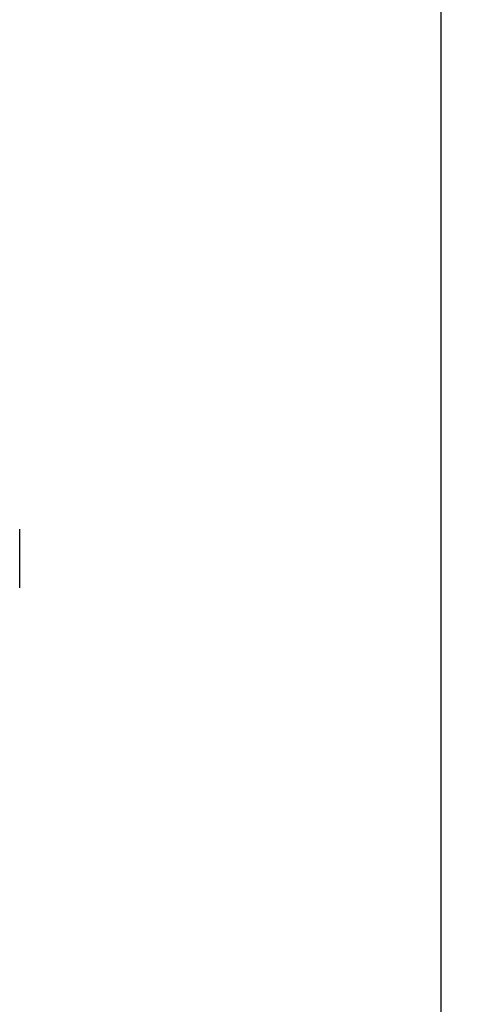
# Paper-space layout 'Blatt3' of a CAD drawing. Header units: millimetres. Extents: x 5 to 418, y 2 to 292.
# Tile 19 of 97: x 143 to 154, y 113 to 136. Entities that reach past the tile are written whole.
import ezdxf

# ---------------------------------------------------------------- set-up
doc = ezdxf.new("R2010")
doc.units = ezdxf.units.MM
doc.layers.add('SLD-0', color=7, linetype='Continuous')
doc.styles.add('SLDTEXTSTYLE0', font='TXT', dxfattribs={"width": 0.605})
doc.dimstyles.new('SLDDIMSTYLE2', dxfattribs={"dimtxt": 3.5, "dimasz": 3.302, "dimexe": 0, "dimexo": 0.0625, "dimgap": 0.875, "dimtad": 1, "dimdec": 0, "dimlfac": 6, "dimrnd": 1e-09, "dimzin": 12, "dimdsep": 46, "dimtxsty": 'SLDTEXTSTYLE0', "dimsah": 1, "dimcen": 0.09, "dimadec": 0, "dimazin": 3, "dimtfac": 1, "dimtofl": 0, "dimtmove": 0, "dimatfit": 3, "dimfxl": 1, "dimfrac": 2, "dimtolj": 1, "dimtzin": 12, "dimarcsym": 0})

# ---------------------------------------------------------------- blocks, each defined once
blk = doc.blocks.new('_D_13')
at = {"layer": 'SLD-0', "color": 7}
for p, q in [((140.596, 260.94), (154.472, 260.94)), ((153.472, 89.543), (153.472, 260.94)), ((131.918, 89.543), (154.472, 89.543))]:
    blk.add_line(p, q, dxfattribs=at)
for points in [[(153.472, 260.94), (152.964, 257.638), (153.98, 257.638)], [(153.472, 89.543), (153.98, 92.845), (152.964, 92.845)]]:
    blk.add_solid(points, dxfattribs=at)
at = {"layer": 'SLD-0', "color": 7, "insert": (148.96, 169.894), "char_height": 3.5, "attachment_point": 1, "rotation": 90, "style": 'SLDTEXTSTYLE0'}
blk.add_mtext('1028', dxfattribs=at)

psp = doc.layouts.new('Blatt3')

# ---------------------------------------------------------------- linework, layer by layer
at = {"color": 7, "linetype": 'Continuous', "lineweight": 25}
for p, q in [((143.4712, 123.855), (143.4712, 124.1522)), ((143.4718, 123.8861), (143.4712, 123.8861)), ((143.4712, 123.3272), (143.4712, 123.855)), ((143.4712, 123.5933), (143.4718, 123.5933)), ((143.4712, 123.2883), (143.4712, 123.33)), ((143.4718, 123.3194), (143.4712, 123.3194)), ((143.4712, 122.7605), (143.4712, 123.2883)), ((143.4712, 123.0266), (143.4718, 123.0266))]:
    psp.add_line(p, q, dxfattribs=at)

# ---------------------------------------------------------------- dimensions: what is measured, and where the dimension line sits
at = {"layer": 'SLD-0', "color": 7}
dim = psp.add_linear_dim(base=(153.4718, 260.9397), p1=(131.918, 89.5425), p2=(140.5962, 260.9397), angle=90, dimstyle='SLDDIMSTYLE2', dxfattribs=at)
dim.commit()
dim.dimension.update_dxf_attribs({"geometry": '_D_13', "text_midpoint": (153.4718, 175.2411), "dimtype": 160})

doc.saveas('drawing.dxf')
